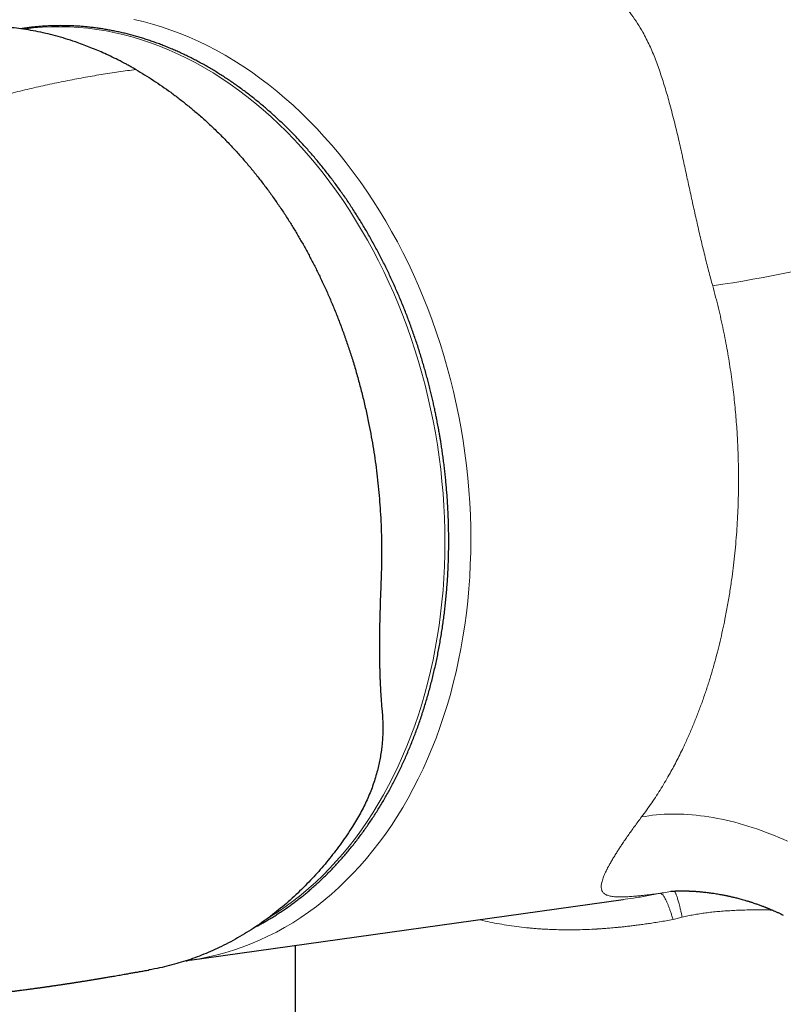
# Model space of a CAD drawing. Header units: millimetres. Extents: x 8 to 869, y 12 to 555.
# Tile 43 of 55: x 681 to 720, y 184 to 236. Entities that reach past the tile are written whole.
import ezdxf

# ---------------------------------------------------------------- set-up
doc = ezdxf.new("R2010")
doc.units = ezdxf.units.MM

msp = doc.modelspace()

# ---------------------------------------------------------------- linework, layer by layer
at = {"color": 252, "linetype": 'Continuous', "lineweight": 0}
for p, q in [((686.265, 232.892), (686.587, 232.934)), ((714.432, 188.854), (714.904, 188.977))]:
    msp.add_line(p, q, dxfattribs=at)
at = {"color": 7, "linetype": 'Continuous', "lineweight": 30}
for p, q in [((699.336, 199.821), (699.368, 199.434)), ((689.384, 186.739), (711.851, 189.887)), ((694.848, 187.505), (694.848, 177.379))]:
    msp.add_line(p, q, dxfattribs=at)
at = {"color": 252, "linetype": 'Continuous', "lineweight": 0, "flags": 128}
for points in [[(686.483, 235.531), (686.965, 235.419), (687.446, 235.29), (687.925, 235.145), (688.403, 234.983), (688.879, 234.805), (689.352, 234.611), (689.823, 234.401), (690.291, 234.175), (690.756, 233.933), (691.217, 233.675), (691.674, 233.403), (692.127, 233.115), (692.575, 232.812), (693.019, 232.494), (693.457, 232.162), (693.89, 231.815), (694.317, 231.455), (694.738, 231.08), (695.153, 230.692), (695.561, 230.29), (695.962, 229.876), (696.357, 229.448), (696.743, 229.009), (697.122, 228.557), (697.493, 228.093), (697.856, 227.617), (698.211, 227.13), (698.556, 226.633), (698.893, 226.125), (699.22, 225.606), (699.539, 225.078), (699.847, 224.54), (700.146, 223.994), (700.434, 223.438), (700.713, 222.874), (700.981, 222.302), (701.238, 221.723), (701.485, 221.136), (701.721, 220.543), (701.945, 219.943), (702.158, 219.337), (702.36, 218.726), (702.551, 218.109), (702.729, 217.488), (702.896, 216.862), (703.051, 216.233), (703.194, 215.6), (703.325, 214.964), (703.443, 214.326), (703.55, 213.685), (703.644, 213.043), (703.725, 212.4), (703.794, 211.756), (703.851, 211.111), (703.894, 210.467), (703.926, 209.823), (703.944, 209.18), (703.951, 208.538), (703.944, 207.898), (703.925, 207.261), (703.893, 206.626), (703.848, 205.995), (703.791, 205.367), (703.722, 204.743), (703.64, 204.123), (703.545, 203.508), (703.438, 202.899), (703.319, 202.295), (703.188, 201.698), (703.044, 201.107), (702.889, 200.523), (702.722, 199.946), (702.542, 199.377), (702.352, 198.816), (702.149, 198.264), (701.935, 197.72), (701.71, 197.186), (701.474, 196.662), (701.227, 196.147), (700.969, 195.643), (700.701, 195.149), (700.422, 194.667), (700.133, 194.196), (699.833, 193.736), (699.525, 193.288), (699.206, 192.853), (698.878, 192.431), (698.541, 192.021), (698.195, 191.624), (697.84, 191.241), (697.477, 190.872), (697.105, 190.516), (696.726, 190.175), (696.339, 189.848), (695.945, 189.536), (695.543, 189.238), (695.135, 188.956), (694.719, 188.689), (694.298, 188.438), (693.871, 188.202), (693.437, 187.982), (692.999, 187.777), (692.555, 187.589), (692.106, 187.417), (691.653, 187.262), (691.196, 187.122), (690.735, 187), (690.27, 186.894), (689.802, 186.804), (689.486, 186.754)], [(693.388, 188.888), (693.576, 189.003), (693.982, 189.264), (694.382, 189.54), (694.775, 189.831), (695.161, 190.137), (695.54, 190.457), (695.911, 190.791), (696.275, 191.139), (696.63, 191.5), (696.977, 191.875), (697.316, 192.263), (697.646, 192.664), (697.967, 193.078), (698.278, 193.504), (698.581, 193.941), (698.873, 194.391), (699.156, 194.852), (699.429, 195.324), (699.692, 195.807), (699.944, 196.301), (700.186, 196.804), (700.417, 197.318), (700.637, 197.84), (700.847, 198.372), (701.045, 198.913), (701.231, 199.462), (701.407, 200.018), (701.571, 200.583), (701.723, 201.154), (701.863, 201.733), (701.992, 202.317), (702.108, 202.908), (702.213, 203.504), (702.305, 204.106), (702.385, 204.712), (702.454, 205.323), (702.509, 205.937), (702.553, 206.555), (702.584, 207.176), (702.603, 207.8), (702.609, 208.426), (702.603, 209.054), (702.585, 209.683), (702.555, 210.313), (702.512, 210.944), (702.456, 211.575), (702.389, 212.205), (702.309, 212.835), (702.217, 213.463), (702.113, 214.09), (701.997, 214.714), (701.869, 215.337), (701.729, 215.956), (701.578, 216.572), (701.414, 217.184), (701.24, 217.792), (701.053, 218.395), (700.856, 218.993), (700.647, 219.586), (700.427, 220.173), (700.197, 220.754), (699.955, 221.328), (699.703, 221.895), (699.441, 222.455), (699.169, 223.006), (698.886, 223.55), (698.594, 224.085), (698.292, 224.611), (697.981, 225.128), (697.66, 225.635), (697.331, 226.133), (696.992, 226.619), (696.646, 227.096), (696.291, 227.561), (695.928, 228.015), (695.557, 228.457), (695.178, 228.888), (694.793, 229.306), (694.4, 229.712), (694, 230.104), (693.595, 230.484), (693.182, 230.851), (692.764, 231.204), (692.341, 231.543), (691.912, 231.868), (691.478, 232.179), (691.039, 232.475), (690.596, 232.757), (690.149, 233.024), (689.698, 233.276), (689.243, 233.512), (688.785, 233.734), (688.324, 233.939), (687.861, 234.129), (687.395, 234.303), (686.928, 234.462), (686.459, 234.604), (685.988, 234.73), (685.517, 234.84), (685.045, 234.933), (684.572, 235.011), (684.1, 235.071), (683.628, 235.116), (683.156, 235.143), (682.686, 235.155), (682.216, 235.15), (681.749, 235.128), (681.283, 235.09), (680.82, 235.035), (680.766, 235.028)], [(712.8, 194.17), (712.988, 194.204), (713.178, 194.233), (713.371, 194.258), (713.566, 194.279), (713.763, 194.296), (713.963, 194.309), (714.165, 194.318), (714.369, 194.322), (714.576, 194.323), (714.784, 194.319), (714.994, 194.311), (715.206, 194.299), (715.419, 194.283), (715.635, 194.262), (715.851, 194.238), (716.07, 194.209), (716.289, 194.176), (716.51, 194.14), (716.732, 194.099), (716.955, 194.054), (717.179, 194.005), (717.405, 193.952), (717.63, 193.895), (717.857, 193.834), (718.084, 193.769), (718.312, 193.7), (718.54, 193.627), (718.769, 193.551), (718.998, 193.47), (719.227, 193.386), (719.456, 193.298), (719.685, 193.207), (719.915, 193.111), (720.143, 193.012), (720.372, 192.909)]]:
    msp.add_lwpolyline(points, dxfattribs=at)
at = {"color": 7, "linetype": 'Continuous', "lineweight": 30, "flags": 128}
msp.add_lwpolyline([(689.486, 186.754), (689.331, 186.732), (689.292, 186.726)], dxfattribs=at)
at = {"color": 252, "linetype": 'Continuous', "lineweight": 0}
msp.add_arc((706.555, 288.769), 67.785, 278.42326, 292.7312, dxfattribs=at)
at = {"color": 7, "linetype": 'Continuous', "lineweight": 30}
for points, knots in [([(802.562, 211.058), (801.433, 211.857), (799.175, 213.455), (795.781, 215.823), (792.383, 218.168), (788.981, 220.489), (785.574, 222.787), (782.227, 225.017), (778.942, 227.182), (775.718, 229.283), (772.49, 231.363), (769.259, 233.421), (766.025, 235.458), (762.787, 237.473), (759.546, 239.467), (756.303, 241.439), (753.056, 243.389), (749.825, 245.306), (746.612, 247.191), (743.415, 249.043), (740.215, 250.874), (736.994, 252.695), (733.751, 254.505), (730.486, 256.304), (727.219, 258.08), (723.95, 259.835), (720.699, 261.557), (717.465, 263.247), (714.249, 264.905), (711.031, 266.542), (707.79, 268.168), (704.525, 269.782), (701.237, 271.385), (697.948, 272.965), (694.658, 274.523), (691.366, 276.057), (688.074, 277.57), (685.878, 278.559), (684.78, 279.054)], [0, 0, 0, 0, 0.0292677, 0.0585355, 0.0878036, 0.1170719, 0.1463404, 0.1756091, 0.2032055, 0.230802, 0.2583986, 0.2859954, 0.3135923, 0.3411894, 0.3687865, 0.3963837, 0.423981, 0.4515783, 0.4786829, 0.5057876, 0.5328922, 0.5599969, 0.5875944, 0.6151918, 0.6427893, 0.6703867, 0.697984, 0.7250885, 0.7521929, 0.7792972, 0.8064015, 0.8340588, 0.8617159, 0.889373, 0.9170299, 0.9446868, 0.9723434, 1, 1, 1, 1]), ([(802.749, 211.035), (802.606, 211.136), (802.326, 211.335), (801.911, 211.629), (801.509, 211.913), (801.119, 212.189), (800.742, 212.455), (800.377, 212.712), (800.034, 212.953), (799.712, 213.18), (799.41, 213.392), (799.119, 213.596), (798.838, 213.793), (798.568, 213.982), (798.243, 214.21), (797.86, 214.477), (797.417, 214.786), (796.977, 215.092), (796.539, 215.397), (796.104, 215.7), (795.558, 216.078), (794.904, 216.531), (794.144, 217.056), (793.392, 217.573), (792.65, 218.083), (791.916, 218.586), (790.919, 219.268), (789.653, 220.129), (788.116, 221.17), (786.578, 222.207), (785.04, 223.238), (783.097, 224.533), (780.749, 226.087), (777.996, 227.892), (775.239, 229.682), (772.48, 231.456), (769.718, 233.214), (766.954, 234.957), (764.188, 236.685), (761.419, 238.396), (758.648, 240.092), (755.891, 241.763), (753.149, 243.408), (750.421, 245.027), (747.692, 246.632), (744.946, 248.229), (742.183, 249.82), (739.516, 251.34), (737.56, 252.443), (736.316, 253.14), (735.67, 253.501), (735.024, 253.862), (734.375, 254.223), (733.722, 254.585), (733.056, 254.954), (732.462, 255.282), (731.947, 255.565), (731.519, 255.801), (731.098, 256.032), (730.687, 256.257), (730.293, 256.473), (729.916, 256.679), (729.557, 256.875), (729.275, 257.029), (729.068, 257.141), (728.939, 257.211), (728.817, 257.278), (728.704, 257.339), (728.601, 257.395), (728.506, 257.446), (728.421, 257.493), (728.344, 257.534), (728.277, 257.571), (728.216, 257.604), (728.155, 257.637), (728.084, 257.675), (727.999, 257.722), (727.897, 257.777), (727.783, 257.838), (727.655, 257.907), (727.514, 257.984), (727.358, 258.068), (727.189, 258.159), (727.007, 258.258), (726.815, 258.361), (726.617, 258.468), (726.418, 258.575), (726.081, 258.757), (725.608, 259.011), (725.024, 259.324), (724.471, 259.62), (723.948, 259.899), (723.433, 260.173), (722.793, 260.513), (722.03, 260.917), (721.143, 261.385), (720.266, 261.847), (719.001, 262.51), (717.345, 263.373), (715.293, 264.432), (712.992, 265.611), (710.441, 266.904), (707.64, 268.306), (704.837, 269.693), (702.034, 271.062), (700, 272.044), (698.736, 272.649), (698.243, 272.885), (697.749, 273.121), (697.256, 273.356), (696.766, 273.588), (696.284, 273.816), (695.807, 274.042), (695.337, 274.263), (694.874, 274.481), (694.519, 274.648), (694.268, 274.766), (694.12, 274.835), (693.972, 274.904), (693.826, 274.973), (693.68, 275.041), (693.532, 275.11), (693.372, 275.185), (693.194, 275.268), (693, 275.359), (692.793, 275.455), (692.574, 275.557), (692.343, 275.664), (692.1, 275.777), (691.845, 275.896), (691.573, 276.021), (691.284, 276.155), (690.978, 276.296), (690.659, 276.444), (690.326, 276.597), (689.981, 276.756), (689.622, 276.921), (689.249, 277.091), (688.864, 277.268), (688.465, 277.45), (688.053, 277.637), (687.628, 277.831), (687.198, 278.026), (686.765, 278.222), (686.327, 278.42), (685.878, 278.623), (685.418, 278.83), (685.106, 278.97), (684.949, 279.04)], [0, 0, 0, 0, 0.003689, 0.007271, 0.010744, 0.01411, 0.017368, 0.020519, 0.023561, 0.026255, 0.028858, 0.031371, 0.033793, 0.036125, 0.038366, 0.042211, 0.046025, 0.049819, 0.053594, 0.057348, 0.061083, 0.067703, 0.074254, 0.080725, 0.087115, 0.093424, 0.099652, 0.112861, 0.126066, 0.139271, 0.152477, 0.165682, 0.189263, 0.212844, 0.236425, 0.260006, 0.283587, 0.307168, 0.330749, 0.35433, 0.377911, 0.401493, 0.424653, 0.447813, 0.470973, 0.494133, 0.517663, 0.541193, 0.5619, 0.567323, 0.572759, 0.578301, 0.583707, 0.589227, 0.594862, 0.60061, 0.604279, 0.607912, 0.611468, 0.614947, 0.618348, 0.621452, 0.624489, 0.627459, 0.628607, 0.629713, 0.630742, 0.631695, 0.63257, 0.633369, 0.63409, 0.634735, 0.635303, 0.635794, 0.636279, 0.636839, 0.637594, 0.638452, 0.639414, 0.640479, 0.641685, 0.643001, 0.644427, 0.645962, 0.647607, 0.649296, 0.650976, 0.652647, 0.657842, 0.662948, 0.667434, 0.67185, 0.676197, 0.680476, 0.688038, 0.695517, 0.702913, 0.710225, 0.727519, 0.744812, 0.762105, 0.785687, 0.809268, 0.83285, 0.856432, 0.880013, 0.884164, 0.888314, 0.892465, 0.896615, 0.900752, 0.90481, 0.908781, 0.912767, 0.916662, 0.920465, 0.921724, 0.922974, 0.924213, 0.925442, 0.92666, 0.927881, 0.929174, 0.93071, 0.932347, 0.934086, 0.935925, 0.937866, 0.939908, 0.942052, 0.944296, 0.946756, 0.949327, 0.952009, 0.954802, 0.957706, 0.960722, 0.963848, 0.967086, 0.970434, 0.973894, 0.977465, 0.981147, 0.98472, 0.988392, 0.992162, 0.996032, 1, 1, 1, 1]), ([(686.587, 232.934), (686.576, 232.94), (686.537, 232.963), (686.467, 233.003), (686.376, 233.054), (686.283, 233.105), (686.191, 233.156), (685.985, 233.268), (685.679, 233.427), (685.272, 233.627), (684.894, 233.801), (684.528, 233.959), (684.174, 234.103), (683.817, 234.239), (683.407, 234.385), (682.945, 234.535), (682.431, 234.682), (681.917, 234.811), (681.404, 234.92), (680.898, 235.01), (680.399, 235.079), (679.907, 235.131), (679.418, 235.164), (678.929, 235.18), (678.442, 235.177), (678.103, 235.167), (677.928, 235.154), (677.913, 235.152)], [0, 0, 0, 0, 0.003642, 0.014226, 0.025207, 0.036191, 0.047176, 0.05812, 0.109718, 0.155732, 0.201629, 0.242609, 0.283603, 0.324826, 0.366307, 0.425344, 0.484159, 0.542797, 0.601303, 0.659723, 0.715772, 0.771689, 0.827517, 0.883295, 0.939063, 0.994864, 1, 1, 1, 1]), ([(692.803, 188.478), (692.819, 188.486), (692.911, 188.533), (693.077, 188.624), (693.303, 188.75), (693.527, 188.881), (693.749, 189.017), (693.969, 189.157), (694.188, 189.301), (694.405, 189.45), (694.62, 189.603), (694.834, 189.76), (695.045, 189.922), (695.254, 190.088), (695.461, 190.258), (695.667, 190.433), (695.87, 190.612), (696.071, 190.795), (696.269, 190.982), (696.466, 191.173), (696.66, 191.368), (696.852, 191.568), (697.041, 191.771), (697.228, 191.978), (697.413, 192.189), (697.595, 192.404), (697.775, 192.623), (697.951, 192.846), (698.126, 193.072), (698.297, 193.303), (698.466, 193.536), (698.632, 193.774), (698.796, 194.015), (698.956, 194.26), (699.114, 194.508), (699.269, 194.759), (699.421, 195.014), (699.57, 195.272), (699.716, 195.534), (699.859, 195.798), (699.999, 196.066), (700.136, 196.338), (700.269, 196.612), (700.4, 196.889), (700.527, 197.169), (700.651, 197.452), (700.772, 197.738), (700.89, 198.027), (701.005, 198.319), (701.116, 198.613), (701.224, 198.91), (701.328, 199.21), (701.429, 199.512), (701.527, 199.817), (701.621, 200.124), (701.712, 200.434), (701.799, 200.746), (701.883, 201.06), (701.963, 201.376), (702.04, 201.695), (702.113, 202.016), (702.183, 202.339), (702.249, 202.664), (702.312, 202.991), (702.371, 203.319), (702.426, 203.65), (702.478, 203.983), (702.525, 204.317), (702.57, 204.654), (702.61, 204.992), (702.647, 205.332), (702.68, 205.673), (702.709, 206.016), (702.735, 206.361), (702.756, 206.707), (702.774, 207.044), (702.787, 207.381), (702.797, 207.707), (702.803, 208.034), (702.806, 208.35), (702.806, 208.665), (702.803, 208.981), (702.796, 209.298), (702.787, 209.614), (702.774, 209.931), (702.758, 210.247), (702.739, 210.564), (702.717, 210.88), (702.692, 211.196), (702.664, 211.511), (702.633, 211.825), (702.599, 212.138), (702.562, 212.449), (702.522, 212.756), (702.481, 213.056), (702.439, 213.341), (702.401, 213.587), (702.366, 213.805), (702.33, 214.016), (702.284, 214.277), (702.24, 214.515), (702.195, 214.749), (702.155, 214.95), (702.106, 215.19), (702.052, 215.443), (701.993, 215.707), (701.93, 215.98), (701.863, 216.26), (701.792, 216.544), (701.717, 216.832), (701.639, 217.123), (701.557, 217.416), (701.472, 217.71), (701.383, 218.006), (701.292, 218.302), (701.197, 218.599), (701.098, 218.896), (700.997, 219.193), (700.892, 219.489), (700.784, 219.786), (700.673, 220.081), (700.559, 220.376), (700.442, 220.67), (700.322, 220.963), (700.199, 221.254), (700.073, 221.545), (699.944, 221.834), (699.812, 222.121), (699.677, 222.408), (699.539, 222.692), (699.398, 222.975), (699.255, 223.255), (699.109, 223.534), (698.96, 223.811), (698.808, 224.086), (698.654, 224.359), (698.497, 224.63), (698.337, 224.898), (698.175, 225.164), (698.01, 225.428), (697.842, 225.689), (697.672, 225.948), (697.5, 226.204), (697.325, 226.457), (697.147, 226.708), (696.968, 226.956), (696.785, 227.201), (696.601, 227.444), (696.414, 227.683), (696.225, 227.92), (696.034, 228.153), (695.841, 228.384), (695.645, 228.611), (695.447, 228.835), (695.248, 229.056), (695.046, 229.274), (694.842, 229.489), (694.636, 229.7), (694.428, 229.907), (694.219, 230.111), (694.007, 230.312), (693.794, 230.509), (693.579, 230.703), (693.362, 230.893), (693.144, 231.08), (692.924, 231.262), (692.702, 231.441), (692.479, 231.617), (692.254, 231.788), (692.027, 231.956), (691.8, 232.12), (691.57, 232.279), (691.34, 232.435), (691.108, 232.587), (690.875, 232.735), (690.64, 232.879), (690.405, 233.019), (690.168, 233.155), (689.93, 233.287), (689.691, 233.414), (689.451, 233.537), (689.21, 233.657), (688.968, 233.771), (688.725, 233.882), (688.482, 233.988), (688.237, 234.091), (687.992, 234.188), (687.746, 234.282), (687.5, 234.371), (687.252, 234.455), (687.005, 234.536), (686.756, 234.611), (686.507, 234.683), (686.258, 234.75), (686.008, 234.812), (685.758, 234.87), (685.508, 234.923), (685.258, 234.972), (685.007, 235.017), (684.756, 235.056), (684.505, 235.092), (684.254, 235.122), (684.002, 235.148), (683.751, 235.17), (683.5, 235.187), (683.249, 235.199), (682.998, 235.206), (682.748, 235.209), (682.498, 235.208), (682.247, 235.201), (681.998, 235.19), (681.748, 235.175), (681.5, 235.155), (681.251, 235.13), (681.003, 235.1), (680.795, 235.072), (680.67, 235.051), (680.627, 235.045)], [0, 0, 0, 0, 0.001, 0.005833, 0.010668, 0.015507, 0.020349, 0.025193, 0.030041, 0.034891, 0.039744, 0.0446, 0.049458, 0.05432, 0.059184, 0.064051, 0.06892, 0.073792, 0.078666, 0.083543, 0.088422, 0.093304, 0.098188, 0.103075, 0.107964, 0.112854, 0.117748, 0.122643, 0.12754, 0.13244, 0.137341, 0.142245, 0.14715, 0.152058, 0.156967, 0.161878, 0.166792, 0.171707, 0.176624, 0.181542, 0.186463, 0.191386, 0.19631, 0.201237, 0.206165, 0.211095, 0.216027, 0.220961, 0.225898, 0.230836, 0.235776, 0.240719, 0.245664, 0.250611, 0.255561, 0.260514, 0.265469, 0.270427, 0.275387, 0.280351, 0.285319, 0.290289, 0.295264, 0.300242, 0.305225, 0.310212, 0.315203, 0.3202, 0.325203, 0.330211, 0.335226, 0.340248, 0.345278, 0.350316, 0.355364, 0.360422, 0.364971, 0.370038, 0.374586, 0.379132, 0.383678, 0.388222, 0.392764, 0.397304, 0.401842, 0.406376, 0.410907, 0.415434, 0.419954, 0.424466, 0.428967, 0.433451, 0.43791, 0.442327, 0.446665, 0.450829, 0.454611, 0.457285, 0.460243, 0.463741, 0.468573, 0.470568, 0.473877, 0.47732, 0.48102, 0.484885, 0.48888, 0.492976, 0.497153, 0.501394, 0.505689, 0.510029, 0.514406, 0.518816, 0.523254, 0.527716, 0.532199, 0.536701, 0.54122, 0.545754, 0.550301, 0.55486, 0.559431, 0.564011, 0.568601, 0.573199, 0.577805, 0.582418, 0.587037, 0.591663, 0.596294, 0.600931, 0.605572, 0.610218, 0.614869, 0.619523, 0.624181, 0.628843, 0.633508, 0.638177, 0.642848, 0.647522, 0.652199, 0.656879, 0.661561, 0.666246, 0.670932, 0.675621, 0.680312, 0.685004, 0.689699, 0.694395, 0.699093, 0.703793, 0.708495, 0.713197, 0.717902, 0.722607, 0.727315, 0.732023, 0.736733, 0.741444, 0.746156, 0.75087, 0.755584, 0.7603, 0.765017, 0.769735, 0.774454, 0.779174, 0.783895, 0.788617, 0.79334, 0.798064, 0.802789, 0.807515, 0.812242, 0.81697, 0.821699, 0.826429, 0.83116, 0.835891, 0.840624, 0.845358, 0.850092, 0.854828, 0.859564, 0.864302, 0.869041, 0.87378, 0.878521, 0.883263, 0.888006, 0.89275, 0.897495, 0.902242, 0.90699, 0.911739, 0.916489, 0.921241, 0.925994, 0.930749, 0.935505, 0.940263, 0.945022, 0.949783, 0.954546, 0.95931, 0.964077, 0.968845, 0.973616, 0.978388, 0.983163, 0.987939, 0.992718, 0.997499, 1, 1, 1, 1]), ([(686.587, 232.934), (686.74, 232.844), (687.047, 232.664), (687.501, 232.374), (687.952, 232.072), (688.398, 231.755), (688.839, 231.423), (689.277, 231.077), (689.724, 230.704), (690.18, 230.303), (690.64, 229.875), (691.092, 229.431), (691.533, 228.973), (691.953, 228.514), (692.352, 228.056), (692.729, 227.6), (693.098, 227.133), (693.458, 226.655), (693.81, 226.165), (694.153, 225.664), (694.479, 225.164), (694.787, 224.668), (695.078, 224.179), (695.36, 223.683), (695.633, 223.178), (695.897, 222.666), (696.159, 222.132), (696.419, 221.576), (696.674, 220.997), (696.919, 220.411), (697.152, 219.816), (697.375, 219.214), (697.586, 218.605), (697.793, 217.97), (697.993, 217.31), (698.185, 216.623), (698.362, 215.93), (698.525, 215.232), (698.668, 214.552), (698.793, 213.892), (698.902, 213.252), (698.999, 212.61), (699.083, 211.966), (699.155, 211.321), (699.215, 210.674), (699.264, 210.006), (699.301, 209.317), (699.324, 208.609), (699.331, 207.901), (699.325, 207.195), (699.308, 206.727), (699.3, 206.493)], [0, 0, 0, 0, 0.020041, 0.040062, 0.060077, 0.080097, 0.100136, 0.120207, 0.140412, 0.162595, 0.184693, 0.206725, 0.22871, 0.250665, 0.270679, 0.290647, 0.310584, 0.330504, 0.350421, 0.370349, 0.390426, 0.408832, 0.427205, 0.445556, 0.463897, 0.482239, 0.500594, 0.520471, 0.540351, 0.560246, 0.580172, 0.600142, 0.620172, 0.64019, 0.662172, 0.684152, 0.706149, 0.728179, 0.750264, 0.770209, 0.790142, 0.810079, 0.830031, 0.850013, 0.870038, 0.890056, 0.912037, 0.934005, 0.955976, 0.977969, 1, 1, 1, 1]), ([(699.3, 206.493), (699.293, 206.32), (699.279, 205.974), (699.26, 205.459), (699.244, 204.947), (699.231, 204.439), (699.221, 203.934), (699.215, 203.434), (699.214, 203.018), (699.215, 202.681), (699.217, 202.423), (699.22, 202.165), (699.226, 201.91), (699.232, 201.656), (699.24, 201.404), (699.251, 201.123), (699.266, 200.813), (699.286, 200.477), (699.309, 200.145), (699.327, 199.929), (699.336, 199.821)], [0, 0, 0, 0, 0.0707301, 0.1417261, 0.2130196, 0.2846417, 0.3566231, 0.428994, 0.5017841, 0.5405992, 0.5795816, 0.6187353, 0.6580644, 0.6975731, 0.7372653, 0.7771449, 0.8322916, 0.88781, 0.9437096, 1, 1, 1, 1]), ([(699.368, 199.434), (699.374, 199.342), (699.386, 199.159), (699.392, 198.884), (699.391, 198.611), (699.381, 198.339), (699.363, 198.067), (699.334, 197.776), (699.293, 197.466), (699.237, 197.141), (699.169, 196.818), (699.085, 196.483), (698.984, 196.135), (698.864, 195.775), (698.728, 195.417), (698.577, 195.062), (698.411, 194.71), (698.229, 194.361), (698.034, 194.016), (697.892, 193.79), (697.821, 193.676)], [0, 0, 0, 0, 0.04789, 0.09529, 0.142209, 0.188655, 0.234636, 0.281451, 0.337077, 0.392335, 0.447242, 0.501818, 0.563844, 0.625885, 0.687968, 0.750123, 0.812375, 0.874754, 0.937287, 1, 1, 1, 1]), ([(697.821, 193.676), (697.728, 193.533), (697.54, 193.245), (697.247, 192.827), (696.945, 192.418), (696.634, 192.019), (696.313, 191.631), (695.984, 191.254), (695.637, 190.877), (695.271, 190.502), (694.886, 190.13), (694.492, 189.774), (694.09, 189.431), (693.671, 189.098), (693.237, 188.775), (692.787, 188.464), (692.331, 188.17), (691.866, 187.895), (691.395, 187.638), (690.926, 187.404), (690.461, 187.192), (690, 187), (689.534, 186.826), (689.063, 186.669), (688.577, 186.525), (688.076, 186.397), (687.635, 186.3), (687.363, 186.253), (687.264, 186.236)], [0, 0, 0, 0, 0.035488, 0.071043, 0.106688, 0.142445, 0.178337, 0.214384, 0.25024, 0.289544, 0.328842, 0.368161, 0.407529, 0.446972, 0.488648, 0.530257, 0.571831, 0.613402, 0.655001, 0.696622, 0.735811, 0.774968, 0.814118, 0.85329, 0.89251, 0.934339, 0.976091, 1, 1, 1, 1]), ([(714.309, 190.319), (714.309, 190.319), (714.308, 190.319), (714.31, 190.319), (714.317, 190.32), (714.327, 190.321), (714.343, 190.322), (714.36, 190.323), (714.378, 190.324), (714.395, 190.325), (714.413, 190.327), (714.433, 190.328), (714.458, 190.329), (714.491, 190.331), (714.529, 190.332), (714.57, 190.334), (714.616, 190.336), (714.658, 190.337), (714.693, 190.337), (714.719, 190.338), (714.749, 190.338), (714.78, 190.339), (714.811, 190.339), (714.841, 190.339), (714.874, 190.339), (714.914, 190.339), (714.956, 190.339), (715.001, 190.339), (715.047, 190.338), (715.099, 190.337), (715.155, 190.336), (715.213, 190.334), (715.271, 190.332), (715.334, 190.33), (715.403, 190.326), (715.48, 190.322), (715.558, 190.318), (715.632, 190.313), (715.704, 190.307), (715.774, 190.302), (715.859, 190.294), (715.959, 190.285), (716.073, 190.273), (716.192, 190.259), (716.309, 190.244), (716.426, 190.229), (716.548, 190.211), (716.674, 190.191), (716.802, 190.169), (716.919, 190.148), (717.013, 190.131), (717.086, 190.116), (717.141, 190.105), (717.189, 190.095), (717.234, 190.086), (717.282, 190.076), (717.341, 190.063), (717.412, 190.047), (717.494, 190.028), (717.584, 190.007), (717.681, 189.983), (717.785, 189.957), (717.897, 189.927), (718.018, 189.894), (718.133, 189.861), (718.232, 189.832), (718.308, 189.809), (718.368, 189.79), (718.414, 189.775), (718.459, 189.761), (718.514, 189.743), (718.587, 189.719), (718.672, 189.691), (718.761, 189.66), (718.849, 189.629), (718.934, 189.598), (719.016, 189.568), (719.091, 189.539), (719.156, 189.514), (719.207, 189.495), (719.248, 189.478), (719.284, 189.464), (719.324, 189.448), (719.372, 189.428), (719.434, 189.403), (719.512, 189.37), (719.607, 189.33), (719.718, 189.281), (719.846, 189.223), (719.99, 189.157), (720.091, 189.108), (720.145, 189.082)], [0, 0, 0, 0, 0.0023434, 0.0148579, 0.0262491, 0.0392837, 0.0527659, 0.066474, 0.0746755, 0.0833267, 0.0920575, 0.099069, 0.108317, 0.1207055, 0.1334248, 0.1448922, 0.1567419, 0.1706465, 0.1765098, 0.1820958, 0.1890407, 0.1966275, 0.203225, 0.2087835, 0.215595, 0.2236738, 0.2326715, 0.2405282, 0.249482, 0.2586841, 0.269146, 0.2793784, 0.2891198, 0.2992328, 0.3111743, 0.3237655, 0.3368786, 0.3487327, 0.3593569, 0.3702086, 0.3818961, 0.4000336, 0.4188418, 0.4370667, 0.4547172, 0.4718025, 0.4883311, 0.507107, 0.5250432, 0.5412853, 0.5556166, 0.564106, 0.5717416, 0.578522, 0.5844468, 0.5907863, 0.5987286, 0.609325, 0.6208931, 0.6335102, 0.6476879, 0.6619947, 0.6776856, 0.6947685, 0.7130721, 0.725989, 0.7366823, 0.7451415, 0.7513584, 0.7564918, 0.7641701, 0.7747151, 0.7874452, 0.8001383, 0.8126245, 0.8249019, 0.8367297, 0.8477252, 0.8570264, 0.8646228, 0.8695716, 0.8747175, 0.8802397, 0.8866473, 0.8955114, 0.9068076, 0.9205416, 0.9367203, 0.955351, 0.9764416, 1, 1, 1, 1]), ([(689.187, 186.713), (689.215, 186.717), (689.249, 186.72), (689.283, 186.725), (689.289, 186.726)], [0, 0, 0, 0, 0.823736, 1, 1, 1, 1]), ([(673.408, 184.456), (673.422, 184.458), (673.47, 184.461), (673.552, 184.467), (673.652, 184.474), (673.75, 184.482), (673.841, 184.489), (673.922, 184.495), (673.995, 184.501), (674.064, 184.506), (674.134, 184.511), (674.214, 184.518), (674.304, 184.525), (674.391, 184.532), (674.473, 184.538), (674.542, 184.544), (674.606, 184.549), (674.663, 184.554), (674.723, 184.559), (674.794, 184.565), (674.877, 184.572), (674.965, 184.579), (675.054, 184.587), (675.146, 184.595), (675.244, 184.603), (675.34, 184.611), (675.43, 184.619), (675.509, 184.626), (675.578, 184.632), (675.638, 184.638), (675.695, 184.643), (675.764, 184.649), (675.849, 184.657), (675.951, 184.666), (676.063, 184.677), (676.184, 184.688), (676.314, 184.7), (676.431, 184.712), (676.531, 184.721), (676.609, 184.729), (676.678, 184.735), (676.741, 184.742), (676.801, 184.748), (676.864, 184.754), (676.933, 184.761), (677.01, 184.768), (677.091, 184.776), (677.171, 184.785), (677.249, 184.793), (677.322, 184.8), (677.389, 184.807), (677.455, 184.814), (677.522, 184.821), (677.596, 184.829), (677.678, 184.837), (677.774, 184.847), (677.883, 184.859), (678.003, 184.872), (678.126, 184.886), (678.248, 184.899), (678.366, 184.912), (678.468, 184.923), (678.555, 184.933), (678.627, 184.941), (678.696, 184.949), (678.768, 184.958), (678.846, 184.967), (678.931, 184.976), (679.02, 184.987), (679.107, 184.997), (679.189, 185.007), (679.267, 185.016), (679.346, 185.025), (679.434, 185.036), (679.528, 185.047), (679.629, 185.059), (679.734, 185.072), (679.838, 185.085), (679.936, 185.097), (680.022, 185.108), (680.098, 185.118), (680.166, 185.126), (680.228, 185.134), (680.29, 185.142), (680.356, 185.15), (680.43, 185.16), (680.511, 185.17), (680.597, 185.181), (680.701, 185.195), (680.819, 185.211), (680.948, 185.228), (681.068, 185.244), (681.178, 185.258), (681.277, 185.272), (681.356, 185.283), (681.42, 185.292), (681.478, 185.3), (681.543, 185.309), (681.614, 185.318), (681.69, 185.329), (681.768, 185.34), (681.847, 185.351), (681.921, 185.362), (681.988, 185.371), (682.049, 185.38), (682.108, 185.388), (682.169, 185.397), (682.237, 185.407), (682.313, 185.418), (682.397, 185.43), (682.491, 185.444), (682.589, 185.458), (682.689, 185.473), (682.783, 185.487), (682.868, 185.5), (682.945, 185.511), (683.013, 185.522), (683.074, 185.531), (683.127, 185.539), (683.179, 185.547), (683.233, 185.555), (683.298, 185.565), (683.374, 185.577), (683.458, 185.59), (683.544, 185.604), (683.628, 185.617), (683.707, 185.629), (683.788, 185.642), (683.876, 185.656), (683.972, 185.671), (684.069, 185.687), (684.157, 185.701), (684.238, 185.714), (684.312, 185.727), (684.387, 185.739), (684.459, 185.751), (684.523, 185.761), (684.587, 185.772), (684.649, 185.782), (684.711, 185.793), (684.765, 185.802), (684.816, 185.81), (684.867, 185.819), (684.923, 185.828), (684.987, 185.839), (685.063, 185.852), (685.15, 185.867), (685.248, 185.884), (685.358, 185.903), (685.486, 185.925), (685.626, 185.95), (685.773, 185.975), (685.912, 185.999), (686.042, 186.022), (686.165, 186.043), (686.279, 186.063), (686.386, 186.082), (686.484, 186.099), (686.579, 186.115), (686.676, 186.132), (686.782, 186.15), (686.895, 186.17), (687.016, 186.191), (687.139, 186.212), (687.223, 186.227), (687.265, 186.234)], [0, 0, 0, 0, 0.0030418, 0.0097687, 0.0168965, 0.0237422, 0.0299243, 0.0355335, 0.0404991, 0.0449083, 0.0497002, 0.0551268, 0.0613006, 0.0683013, 0.0731249, 0.0780898, 0.0825473, 0.0864415, 0.0897723, 0.0950663, 0.100997, 0.1070915, 0.1131296, 0.1194258, 0.1262027, 0.1332939, 0.1393379, 0.1448433, 0.1496567, 0.1535831, 0.157307, 0.1615851, 0.167832, 0.1749398, 0.1827205, 0.191148, 0.2001592, 0.2096037, 0.2156281, 0.2210001, 0.2257218, 0.2300343, 0.2341016, 0.2382325, 0.2430331, 0.2485195, 0.2542888, 0.2598847, 0.2653069, 0.2705341, 0.2752357, 0.2792985, 0.2841402, 0.289282, 0.2948876, 0.3013044, 0.3092259, 0.3176752, 0.3264251, 0.3350864, 0.3433073, 0.3510675, 0.3565841, 0.3614884, 0.366153, 0.3711589, 0.3765923, 0.3825599, 0.3890237, 0.3952451, 0.4009418, 0.4062167, 0.4117178, 0.4175581, 0.4246677, 0.4317021, 0.438836, 0.4467285, 0.4535906, 0.4596605, 0.4649248, 0.4696504, 0.4739661, 0.4780907, 0.4826583, 0.487982, 0.4937964, 0.4998519, 0.5061483, 0.5158024, 0.5249621, 0.5334855, 0.5413009, 0.5483586, 0.554531, 0.55807, 0.5621473, 0.5668081, 0.5719384, 0.5773294, 0.5828734, 0.588656, 0.5940879, 0.5988105, 0.6029284, 0.6070146, 0.6113491, 0.6161214, 0.6215458, 0.6276225, 0.6340756, 0.6415315, 0.6487936, 0.6554818, 0.6615637, 0.6670407, 0.6719971, 0.6762382, 0.6800598, 0.6834778, 0.6872674, 0.6918557, 0.6973808, 0.7034363, 0.7099202, 0.7160456, 0.7216475, 0.7269126, 0.7334991, 0.7405347, 0.747617, 0.7546216, 0.7595561, 0.7649499, 0.7706835, 0.7759277, 0.7805239, 0.7844745, 0.7897519, 0.7940821, 0.7978812, 0.8015101, 0.8050768, 0.8089359, 0.813792, 0.8196667, 0.8264292, 0.8341765, 0.8429092, 0.8526273, 0.8650054, 0.8768625, 0.8881004, 0.898719, 0.9087186, 0.9180992, 0.9268609, 0.9350041, 0.9425704, 0.9505595, 0.9593966, 0.9690818, 0.9789903, 0.9896527, 1, 1, 1, 1])]:
    msp.add_open_spline(points, degree=3, knots=knots, dxfattribs=at)
at = {"color": 252, "linetype": 'Continuous', "lineweight": 0}
for points, knots in [([(661.491, 271.275), (662.032, 270.963), (663.113, 270.34), (664.748, 269.398), (666.39, 268.452), (668.041, 267.503), (669.7, 266.549), (671.334, 265.61), (672.946, 264.685), (674.536, 263.772), (676.139, 262.852), (677.753, 261.927), (679.376, 260.997), (681.006, 260.062), (682.644, 259.123), (684.29, 258.18), (685.944, 257.233), (687.595, 256.287), (689.245, 255.342), (690.892, 254.398), (692.549, 253.449), (694.223, 252.489), (695.916, 251.519), (697.628, 250.537), (699.349, 249.55), (701.077, 248.558), (702.804, 247.567), (704.528, 246.576), (706.249, 245.586), (707.979, 244.592), (709.727, 243.585), (711.495, 242.567), (713.283, 241.536), (715.077, 240.501), (716.877, 239.462), (718.683, 238.418), (720.497, 237.369), (722.317, 236.316), (724.142, 235.259), (725.973, 234.198), (727.811, 233.132), (729.656, 232.062), (731.497, 230.994), (733.334, 229.928), (735.166, 228.864), (737.004, 227.796), (738.862, 226.717), (740.738, 225.626), (742.634, 224.525), (744.536, 223.419), (746.443, 222.311), (748.356, 221.2), (750.274, 220.085), (752.2, 218.966), (754.132, 217.843), (756.071, 216.717), (758.017, 215.587), (759.967, 214.455), (761.92, 213.322), (763.878, 212.187), (765.909, 211.01), (768.016, 209.789), (770.2, 208.525), (772.396, 207.255), (774.601, 205.979), (776.079, 205.126), (776.818, 204.699)], [0, 0, 0, 0, 0.016498, 0.032971, 0.049417, 0.065836, 0.082225, 0.098585, 0.113981, 0.129387, 0.144876, 0.160356, 0.175827, 0.191289, 0.206741, 0.222183, 0.237614, 0.253035, 0.268176, 0.283321, 0.298471, 0.313625, 0.329058, 0.344496, 0.359938, 0.375384, 0.390834, 0.406012, 0.421194, 0.436379, 0.451568, 0.467071, 0.482576, 0.498084, 0.513568, 0.529051, 0.544535, 0.560021, 0.575474, 0.590929, 0.606384, 0.621841, 0.637298, 0.65248, 0.667663, 0.682847, 0.698031, 0.713526, 0.729021, 0.744517, 0.759993, 0.775459, 0.79093, 0.806404, 0.821882, 0.837363, 0.852846, 0.868331, 0.883765, 0.89918, 0.914623, 0.93164, 0.948687, 0.965764, 0.982869, 1, 1, 1, 1]), ([(694.057, 248.584), (694.183, 248.548), (694.438, 248.477), (694.83, 248.364), (695.234, 248.245), (695.652, 248.119), (696.083, 247.986), (696.527, 247.846), (696.985, 247.698), (697.453, 247.543), (697.931, 247.382), (698.286, 247.26), (698.514, 247.181), (698.612, 247.146), (698.711, 247.112), (698.81, 247.077), (698.909, 247.042), (699.009, 247.006), (699.106, 246.972), (699.369, 246.878), (699.803, 246.72), (700.443, 246.484), (701.119, 246.228), (701.834, 245.952), (702.559, 245.665), (703.241, 245.389), (703.878, 245.126), (704.47, 244.877), (705.064, 244.624), (705.707, 244.345), (706.389, 244.043), (707.11, 243.718), (707.814, 243.393), (708.326, 243.152), (708.654, 242.996), (708.802, 242.925), (708.949, 242.854), (709.096, 242.783), (709.242, 242.712), (709.388, 242.641), (709.54, 242.567), (709.816, 242.431), (710.212, 242.234), (710.777, 241.949), (711.388, 241.635), (712.044, 241.291), (712.685, 240.948), (713.309, 240.606), (713.918, 240.266), (714.533, 239.915), (715.161, 239.548), (715.81, 239.16), (716.466, 238.759), (717.13, 238.344), (717.714, 237.971), (718.217, 237.645), (718.528, 237.44), (718.731, 237.305), (718.826, 237.242), (718.922, 237.179), (719.017, 237.115), (719.113, 237.051), (719.206, 236.988), (719.442, 236.829), (719.823, 236.57), (720.379, 236.186), (720.968, 235.773), (721.591, 235.329), (722.224, 234.87), (722.786, 234.456), (723.275, 234.091), (723.687, 233.781), (724.096, 233.47), (724.5, 233.161), (724.977, 232.792), (725.526, 232.363), (726.146, 231.872), (726.757, 231.381), (727.357, 230.894), (727.775, 230.55), (728.014, 230.353), (728.079, 230.299), (728.144, 230.245), (728.211, 230.19), (728.281, 230.131), (728.356, 230.069), (728.567, 229.892), (728.909, 229.606), (729.362, 229.222), (729.791, 228.856), (730.196, 228.507), (730.591, 228.164), (730.977, 227.826), (731.352, 227.497), (731.715, 227.175), (732.067, 226.861), (732.41, 226.553), (732.636, 226.349), (732.748, 226.248)], [0, 0, 0, 0, 0.009502, 0.019287, 0.029357, 0.03971, 0.050347, 0.061268, 0.072472, 0.083961, 0.095561, 0.107436, 0.109801, 0.112177, 0.114563, 0.11696, 0.119368, 0.121786, 0.124215, 0.126371, 0.140921, 0.155649, 0.172602, 0.189785, 0.207198, 0.224841, 0.238865, 0.253097, 0.267498, 0.28168, 0.299414, 0.316795, 0.333824, 0.3505, 0.354122, 0.357727, 0.361314, 0.364885, 0.368439, 0.371976, 0.375575, 0.379625, 0.392246, 0.404707, 0.421311, 0.437624, 0.453648, 0.469383, 0.484831, 0.499994, 0.516512, 0.533368, 0.550564, 0.568102, 0.585983, 0.597169, 0.608486, 0.611045, 0.61361, 0.616182, 0.618761, 0.621346, 0.623938, 0.626329, 0.640544, 0.65503, 0.671822, 0.688968, 0.706467, 0.72432, 0.735723, 0.747267, 0.758667, 0.769918, 0.781078, 0.798646, 0.815984, 0.833094, 0.849974, 0.866386, 0.868214, 0.87004, 0.871863, 0.873682, 0.875603, 0.877786, 0.87996, 0.893352, 0.90641, 0.91799, 0.929293, 0.940319, 0.951069, 0.961541, 0.971557, 0.981305, 0.990786, 1, 1, 1, 1]), ([(695.381, 238.783), (695.436, 238.796), (695.814, 238.885), (696.551, 239.019), (697.608, 239.184), (698.735, 239.313), (699.972, 239.408), (701.293, 239.452), (702.711, 239.433), (704.082, 239.345), (705.479, 239.18), (706.81, 238.935), (708.086, 238.592), (709.187, 238.185), (710.131, 237.718), (710.943, 237.172), (711.67, 236.525), (712.325, 235.755), (712.829, 234.961), (713.222, 234.184), (713.531, 233.462), (713.791, 232.714), (714.039, 231.936), (714.281, 231.083), (714.514, 230.175), (714.739, 229.233), (714.94, 228.337), (715.123, 227.494), (715.301, 226.663), (715.485, 225.828), (715.676, 224.974), (715.87, 224.135), (716.068, 223.312), (716.269, 222.508), (716.414, 221.976), (716.485, 221.714)], [0, 0, 0, 0, 0.004741, 0.032709, 0.062157, 0.093106, 0.125572, 0.162906, 0.200152, 0.240417, 0.274339, 0.314944, 0.352159, 0.386281, 0.417695, 0.449126, 0.483231, 0.520411, 0.560962, 0.590523, 0.620165, 0.649928, 0.679694, 0.709404, 0.744187, 0.776336, 0.805866, 0.832793, 0.85714, 0.883355, 0.908544, 0.932752, 0.956026, 0.978422, 1, 1, 1, 1]), ([(669.173, 227.883), (669.5, 228.026), (670.154, 228.312), (671.133, 228.72), (672.11, 229.112), (673.085, 229.486), (674.052, 229.842), (675.01, 230.179), (675.96, 230.497), (676.907, 230.798), (677.857, 231.084), (678.809, 231.355), (679.764, 231.61), (680.715, 231.848), (681.662, 232.068), (682.599, 232.269), (683.526, 232.452), (684.444, 232.616), (685.358, 232.765), (685.963, 232.85), (686.265, 232.892)], [0, 0, 0, 0, 0.056, 0.112, 0.168, 0.224, 0.28, 0.335, 0.39, 0.445, 0.5, 0.556, 0.612, 0.668, 0.724, 0.78, 0.835, 0.89, 0.945, 1, 1, 1, 1]), ([(716.485, 221.714), (716.537, 221.522), (716.641, 221.14), (716.784, 220.566), (716.916, 219.999), (717.037, 219.439), (717.147, 218.886), (717.248, 218.341), (717.339, 217.804), (717.421, 217.268), (717.496, 216.732), (717.563, 216.199), (717.621, 215.675), (717.67, 215.162), (717.712, 214.66), (717.738, 214.295), (717.753, 214.065), (717.759, 213.964), (717.765, 213.864), (717.77, 213.764), (717.775, 213.665), (717.78, 213.565), (717.785, 213.466), (717.797, 213.192), (717.812, 212.77), (717.824, 212.2), (717.828, 211.624), (717.822, 211.022), (717.807, 210.394), (717.78, 209.76), (717.743, 209.123), (717.694, 208.482), (717.636, 207.853), (717.568, 207.236), (717.501, 206.706), (717.438, 206.26), (717.382, 205.891), (717.323, 205.524), (717.259, 205.156), (717.192, 204.79), (717.107, 204.354), (717.001, 203.85), (716.871, 203.28), (716.727, 202.7), (716.569, 202.11), (716.395, 201.511), (716.209, 200.918), (716.011, 200.331), (715.838, 199.852), (715.695, 199.477), (715.587, 199.203), (715.475, 198.93), (715.361, 198.658), (715.244, 198.388), (715.124, 198.12), (714.985, 197.82), (714.826, 197.489), (714.645, 197.13), (714.462, 196.78), (714.264, 196.419), (714.051, 196.047), (713.818, 195.659), (713.576, 195.277), (713.326, 194.901), (713.068, 194.53), (712.89, 194.291), (712.8, 194.17)], [0, 0, 0, 0, 0.019768, 0.039197, 0.058286, 0.077035, 0.095445, 0.113515, 0.131246, 0.148638, 0.166494, 0.183978, 0.20109, 0.217831, 0.2342, 0.250197, 0.253469, 0.256735, 0.259997, 0.263253, 0.266504, 0.269749, 0.27299, 0.276225, 0.296438, 0.314311, 0.332018, 0.352883, 0.373514, 0.393912, 0.415508, 0.436838, 0.4579, 0.478697, 0.499228, 0.511817, 0.524457, 0.537148, 0.54989, 0.562684, 0.575529, 0.595817, 0.616233, 0.636777, 0.658931, 0.681232, 0.703682, 0.72628, 0.749027, 0.759994, 0.771011, 0.782078, 0.793195, 0.804363, 0.815581, 0.826849, 0.842425, 0.858096, 0.873863, 0.888931, 0.907005, 0.925253, 0.943677, 0.962276, 0.98105, 1, 1, 1, 1]), ([(713.781, 190.212), (713.701, 190.202), (713.541, 190.181), (713.314, 190.153), (713.095, 190.127), (712.885, 190.104), (712.685, 190.083), (712.496, 190.065), (712.323, 190.051), (712.167, 190.04), (712.022, 190.031), (711.886, 190.026), (711.756, 190.023), (711.634, 190.023), (711.511, 190.026), (711.389, 190.034), (711.271, 190.048), (711.164, 190.067), (711.068, 190.092), (710.984, 190.123), (710.908, 190.163), (710.842, 190.212), (710.787, 190.272), (710.746, 190.343), (710.722, 190.42), (710.71, 190.502), (710.709, 190.586), (710.719, 190.679), (710.738, 190.779), (710.767, 190.888), (710.805, 191.002), (710.851, 191.12), (710.903, 191.24), (710.95, 191.342), (710.988, 191.42), (711.015, 191.472), (711.042, 191.526), (711.071, 191.581), (711.101, 191.637), (711.153, 191.732), (711.232, 191.872), (711.344, 192.061), (711.442, 192.22), (711.519, 192.342), (711.571, 192.424), (711.625, 192.507), (711.68, 192.592), (711.737, 192.678), (711.823, 192.806), (711.941, 192.981), (712.097, 193.206), (712.26, 193.437), (712.432, 193.675), (712.611, 193.918), (712.737, 194.087), (712.8, 194.17)], [0, 0, 0, 0, 0.019731, 0.039544, 0.059461, 0.079501, 0.099683, 0.120029, 0.139869, 0.157949, 0.176129, 0.194421, 0.212837, 0.231389, 0.250087, 0.273127, 0.296287, 0.319585, 0.34304, 0.366671, 0.390003, 0.417256, 0.444578, 0.471994, 0.49953, 0.523005, 0.546347, 0.569572, 0.592696, 0.615736, 0.639263, 0.660064, 0.680687, 0.701144, 0.70914, 0.717112, 0.725064, 0.732994, 0.740905, 0.748797, 0.772866, 0.796596, 0.820017, 0.829141, 0.838223, 0.847266, 0.856273, 0.865243, 0.874181, 0.895828, 0.91716, 0.93821, 0.95901, 0.979595, 1, 1, 1, 1]), ([(711.804, 189.882), (711.994, 189.909), (712.418, 189.969), (713.077, 190.079), (713.546, 190.168), (713.781, 190.212)], [0, 0, 0, 0, 0.28911, 0.644065, 1, 1, 1, 1]), ([(714.446, 190.328), (714.34, 190.312), (714.117, 190.277), (713.896, 190.235), (713.781, 190.212)], [0, 0, 0, 0, 0.476471, 1, 1, 1, 1]), ([(714.432, 188.854), (714.413, 188.917), (714.374, 189.044), (714.316, 189.222), (714.257, 189.39), (714.199, 189.546), (714.142, 189.688), (714.085, 189.815), (714.032, 189.922), (713.983, 190.011), (713.937, 190.082), (713.894, 190.138), (713.853, 190.178), (713.815, 190.205), (713.792, 190.21), (713.781, 190.212)], [0, 0, 0, 0, 0.077794, 0.156713, 0.236566, 0.317148, 0.398244, 0.479628, 0.56107, 0.635581, 0.70977, 0.783467, 0.856506, 0.928732, 1, 1, 1, 1]), ([(714.904, 188.977), (714.89, 189.044), (714.861, 189.177), (714.819, 189.364), (714.78, 189.525), (714.745, 189.661), (714.714, 189.775), (714.684, 189.88), (714.655, 189.975), (714.627, 190.059), (714.6, 190.132), (714.575, 190.195), (714.548, 190.251), (714.522, 190.296), (714.497, 190.325), (714.484, 190.328), (714.478, 190.33)], [0, 0, 0, 0, 0.082696, 0.166685, 0.251736, 0.31608, 0.380774, 0.445701, 0.510747, 0.575792, 0.64072, 0.705413, 0.769758, 0.854809, 0.938797, 1, 1, 1, 1]), ([(719.573, 189.344), (719.57, 189.344), (719.441, 189.348), (719.296, 189.35), (719.14, 189.351), (719.098, 189.352), (719.056, 189.352), (719.014, 189.352), (718.972, 189.352), (718.93, 189.353), (718.781, 189.353), (718.525, 189.352), (718.164, 189.346), (717.808, 189.335), (717.459, 189.318), (717.116, 189.297), (716.78, 189.27), (716.45, 189.237), (716.127, 189.198), (715.811, 189.153), (715.502, 189.101), (715.2, 189.044), (715.002, 188.999), (714.904, 188.977)], [0, 0, 0, 0, 0.001613, 0.085946, 0.095219, 0.104452, 0.113646, 0.122802, 0.131918, 0.140997, 0.150036, 0.229554, 0.307237, 0.383152, 0.457367, 0.529958, 0.601004, 0.670591, 0.738809, 0.805755, 0.871529, 0.93624, 1, 1, 1, 1]), ([(704.406, 188.844), (704.422, 188.84), (704.596, 188.795), (704.937, 188.721), (705.43, 188.623), (705.934, 188.54), (706.448, 188.469), (706.836, 188.427), (707.093, 188.403), (707.215, 188.392), (707.339, 188.383), (707.464, 188.373), (707.59, 188.365), (707.718, 188.357), (707.923, 188.345), (708.21, 188.333), (708.606, 188.322), (709.038, 188.317), (709.507, 188.322), (709.98, 188.335), (710.309, 188.351), (710.488, 188.361), (710.523, 188.363), (710.558, 188.365), (710.593, 188.368), (710.622, 188.369), (710.664, 188.372), (710.73, 188.376), (710.831, 188.384), (710.951, 188.393), (711.088, 188.403), (711.241, 188.416), (711.411, 188.432), (711.596, 188.45), (711.794, 188.47), (712.013, 188.494), (712.253, 188.522), (712.515, 188.554), (712.794, 188.591), (713.09, 188.632), (713.402, 188.679), (713.73, 188.731), (714.076, 188.789), (714.312, 188.832), (714.432, 188.854)], [0, 0, 0, 0, 0.005403, 0.057618, 0.110238, 0.16327, 0.216721, 0.270596, 0.282969, 0.295446, 0.308027, 0.320711, 0.333498, 0.34639, 0.359385, 0.395657, 0.432715, 0.477858, 0.524119, 0.571499, 0.617097, 0.62048, 0.623868, 0.627262, 0.630661, 0.634065, 0.63585, 0.642874, 0.653404, 0.665113, 0.678002, 0.693122, 0.709596, 0.727425, 0.746609, 0.767148, 0.790764, 0.815948, 0.842701, 0.871023, 0.900914, 0.932374, 0.965402, 1, 1, 1, 1])]:
    msp.add_open_spline(points, degree=3, knots=knots, dxfattribs=at)

doc.saveas('drawing.dxf')
